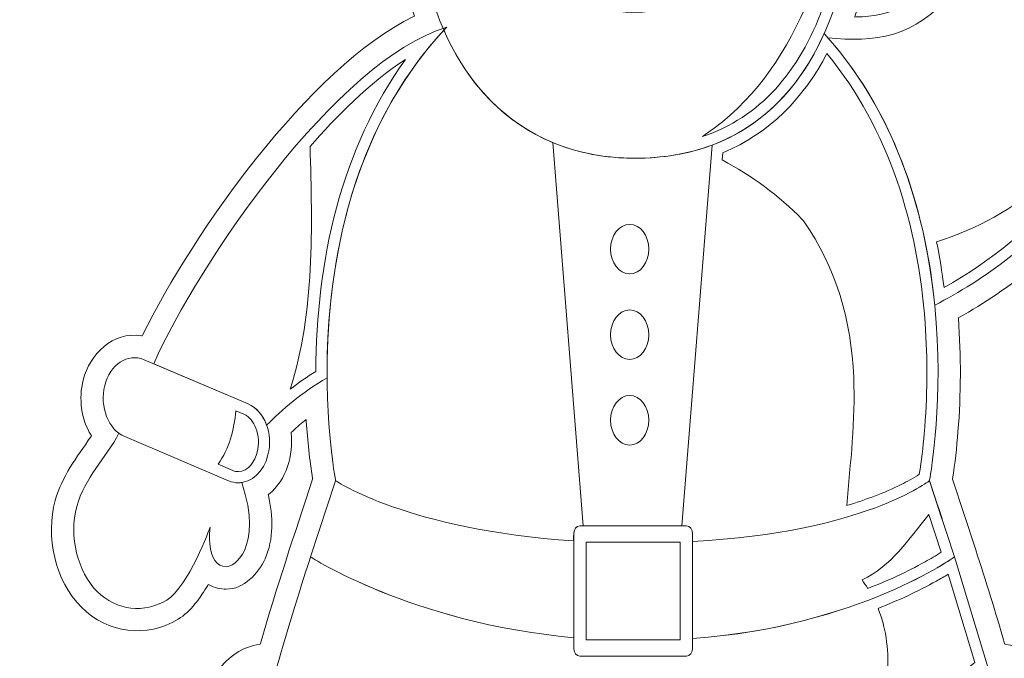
# Model space of a CAD drawing. Header units: millimetres. Extents: x -762 to 758, y -361 to 1446.
# Tile 36 of 150: x 108 to 191, y 211 to 264. Entities that reach past the tile are written whole.
import ezdxf

# ---------------------------------------------------------------- set-up
doc = ezdxf.new("R2010")
doc.units = ezdxf.units.MM
doc.header["$MEASUREMENT"] = 0
doc.layers.add('Layer 1', color=7, linetype='Continuous')

msp = doc.modelspace()

# ---------------------------------------------------------------- linework, layer by layer
at = {"layer": 'Layer 1', "color": 250, "lineweight": 9}
for points, knots in [([(-761.5629, 1446.3852), (-761.5629, 1446.3852), (758.4371, 1446.3852), (758.4371, 1446.3852), (758.4371, 1446.3852), (758.4371, 1446.3852), (758.4371, 36.3852), (758.4371, 36.3852), (758.4371, 36.3852), (758.4371, 36.3852), (-761.5629, 36.3852), (-761.5629, 36.3852), (-761.5629, 36.3852), (-761.5629, 36.3852), (-761.5629, 1446.3852), (-761.5629, 1446.3852)], [0, 0, 0, 0, 0.2, 0.2, 0.2, 0.2, 0.4, 0.4, 0.4, 0.4, 0.6, 0.6, 0.6, 0.6, 1, 1, 1, 1]), ([(145.1613, 146.9993), (145.1613, 146.9993), (174.343, 146.9993), (174.343, 146.9993), (174.343, 146.9993), (174.343, 146.9993), (174.343, 149.8117), (174.343, 149.8117), (174.343, 149.8117), (174.343, 149.8117), (183.8044, 149.8115), (183.8044, 149.8115), (183.8044, 149.8115), (185.7791, 149.9671), (186.6871, 151.1166), (186.8174, 153.0359), (186.8174, 153.0359), (187.1691, 158.2188), (185.428, 164.802), (180.454, 167.3451), (180.454, 167.3451), (180.454, 167.3451), (180.4179, 167.3636), (180.4179, 167.3636), (180.4179, 167.3636), (180.4179, 167.3636), (180.4066, 167.4025), (180.4066, 167.4025), (180.4066, 167.4025), (180.1006, 168.46), (179.5698, 169.4638), (178.8141, 170.2692), (178.8141, 170.2692), (178.8141, 170.2692), (178.7809, 170.3045), (178.7809, 170.3045), (178.7809, 170.3045), (178.7809, 170.3045), (183.2497, 192.2218), (183.2497, 192.2218), (183.2497, 192.2218), (183.2497, 192.2218), (183.2876, 192.2427), (183.2876, 192.2427), (183.2876, 192.2427), (187.347, 194.4871), (190.9826, 197.3809), (193.9386, 200.9658), (193.9386, 200.9658), (195.8708, 203.3089), (195.9804, 207.0295), (194.2271, 209.5001), (194.2271, 209.5001), (193.3978, 210.6689), (192.1483, 211.5222), (190.7072, 211.6908), (190.7072, 211.6908), (190.7072, 211.6908), (190.6452, 211.698), (190.6452, 211.698), (190.6452, 211.698), (190.6452, 211.698), (190.628, 211.7581), (190.628, 211.7581), (190.628, 211.7581), (189.8734, 214.3936), (189.0676, 217.0146), (188.2096, 219.6183), (188.2096, 219.6183), (188.2096, 219.6183), (186.2478, 225.5706), (186.2478, 225.5706), (186.2478, 225.5706), (186.2478, 225.5706), (186.2519, 225.5937), (186.2519, 225.5937), (186.2519, 225.5937), (186.479, 226.9064), (186.6099, 228.2344), (186.7171, 229.5616), (186.7171, 229.5616), (186.9722, 232.722), (186.9859, 235.9046), (186.7452, 239.0663), (186.7452, 239.0663), (186.7452, 239.0663), (186.7406, 239.1261), (186.7406, 239.1261), (186.7406, 239.1261), (186.7406, 239.1261), (186.793, 239.1552), (186.793, 239.1552), (186.793, 239.1552), (191.0742, 241.544), (195.097, 244.7489), (198.2036, 248.5531), (198.2036, 248.5531), (204.9079, 256.7625), (202.6443, 270.7139), (199.6977, 280.0269), (199.6977, 280.0269), (199.6977, 280.0269), (199.6808, 280.08), (199.6808, 280.08), (199.6808, 280.08), (199.6808, 280.08), (199.7194, 280.1202), (199.7194, 280.1202), (199.7194, 280.1202), (200.6838, 281.1225), (201.1563, 282.4826), (201.1833, 283.8595), (201.1833, 283.8595), (201.1969, 284.5472), (200.7995, 285.7932), (200.5473, 286.4305), (200.5473, 286.4305), (200.3199, 287.0055), (199.9971, 287.6781), (199.5769, 288.134), (199.5769, 288.134), (199.2619, 288.4446), (198.9038, 288.7053), (198.5086, 288.9044), (198.5086, 288.9044), (198.5003, 288.9085), (198.4921, 288.9126), (198.4838, 288.9167), (198.4838, 288.9167), (198.4838, 288.9167), (198.4265, 288.945), (198.4265, 288.945), (198.4265, 288.945), (198.4265, 288.945), (198.432, 289.0086), (198.432, 289.0086), (198.432, 289.0086), (198.6174, 291.212), (199.0271, 293.2629), (198.5807, 295.4754), (198.5807, 295.4754), (197.9708, 298.4972), (195.5875, 301.3976), (192.354, 301.6303), (192.354, 301.6303), (190.1201, 301.791), (188.0691, 300.6036), (186.674, 298.9264), (186.674, 298.9264), (186.1521, 298.299), (185.7121, 297.5992), (185.3731, 296.8568), (185.3731, 296.8568), (184.7804, 295.5589), (184.6431, 293.7768), (184.621, 292.3597), (184.621, 292.3597), (184.621, 292.3597), (184.6197, 292.2786), (184.6197, 292.2786), (184.6197, 292.2786), (184.6197, 292.2786), (184.5392, 292.2682), (184.5392, 292.2682), (184.5392, 292.2682), (183.9295, 292.1893), (183.373, 291.9096), (182.9094, 291.5111), (182.9094, 291.5111), (181.9256, 290.6652), (181.5654, 288.9346), (181.633, 287.6908), (181.633, 287.6908), (181.7304, 285.896), (182.5682, 284.3204), (183.759, 283.0075), (183.759, 283.0075), (183.759, 283.0075), (183.7973, 282.9651), (183.7973, 282.9651), (183.7973, 282.9651), (183.7973, 282.9651), (183.7772, 282.9116), (183.7772, 282.9116), (183.7772, 282.9116), (182.8856, 280.5329), (183.5023, 277.3518), (185.8119, 276.0026), (185.8119, 276.0026), (186.2554, 275.7435), (186.7416, 275.5718), (187.2496, 275.4955), (187.2496, 275.4955), (187.2496, 275.4955), (187.3291, 275.4835), (187.3291, 275.4835), (187.3291, 275.4835), (187.3291, 275.4835), (187.3293, 275.403), (187.3293, 275.403), (187.3293, 275.403), (187.3351, 272.5635), (186.5941, 269.8624), (184.7738, 267.641), (184.7738, 267.641), (182.9817, 265.4539), (181.0075, 264.4534), (178.1722, 264.4178), (178.1722, 264.4178), (178.1722, 264.4178), (178.04, 264.4161), (178.04, 264.4161), (178.04, 264.4161), (178.04, 264.4161), (178.0821, 264.5414), (178.0821, 264.5414), (178.0821, 264.5414), (179.8102, 269.6886), (179.7508, 275.1045), (179.0568, 280.4307), (179.0568, 280.4307), (178.7774, 282.5756), (178.3829, 284.7452), (177.5728, 286.7601), (177.5728, 286.7601), (177.5728, 286.7601), (177.5467, 286.8249), (177.5467, 286.8249), (177.5467, 286.8249), (177.5467, 286.8249), (177.6014, 286.8684), (177.6014, 286.8684), (177.6014, 286.8684), (179.0973, 288.0594), (179.5586, 289.9905), (179.5586, 291.8206), (179.5586, 291.8206), (179.5586, 294.1206), (178.8474, 296.5871), (177.2303, 298.2782), (177.2303, 298.2782), (177.2303, 298.2782), (177.2091, 298.3005), (177.2091, 298.3005), (177.2091, 298.3005), (177.2091, 298.3005), (177.2051, 298.3309), (177.2051, 298.3309), (177.2051, 298.3309), (176.5083, 303.6717), (174.0498, 308.4277), (171.2508, 312.9491), (171.2508, 312.9491), (171.0044, 313.3471), (170.7561, 313.744), (170.5138, 314.1445), (170.5138, 314.1445), (170.5138, 314.1445), (170.4802, 314.1999), (170.4802, 314.1999), (170.4802, 314.1999), (170.4802, 314.1999), (170.5201, 314.2509), (170.5201, 314.2509), (170.5201, 314.2509), (171.608, 315.6376), (172.1438, 317.4505), (172.1438, 319.2016), (172.1438, 319.2016), (172.1438, 322.6131), (169.9408, 326.3919), (166.1715, 326.3919), (166.1715, 326.3919), (165.3115, 326.3919), (164.4747, 326.1866), (163.714, 325.7849), (163.714, 325.7849), (160.3938, 324.0311), (159.5271, 319.4795), (160.7569, 316.1757), (160.7569, 316.1757), (160.7569, 316.1757), (160.7797, 316.1145), (160.7797, 316.1145), (160.7797, 316.1145), (160.7797, 316.1145), (160.7302, 316.0719), (160.7302, 316.0719), (160.7302, 316.0719), (160.2051, 315.6205), (159.6555, 315.1984), (159.0915, 314.7969), (159.0915, 314.7969), (157.4409, 313.6219), (155.695, 312.5888), (154.0415, 311.4182), (154.0415, 311.4182), (151.7637, 309.8055), (149.6727, 307.9658), (147.7795, 305.9154), (147.7795, 305.9154), (146.5427, 304.5759), (145.401, 303.1244), (144.4963, 301.5382), (144.4963, 301.5382), (144.1711, 300.968), (143.9052, 300.3689), (143.6372, 299.7706), (143.6372, 299.7706), (143.6372, 299.7706), (143.6277, 299.7494), (143.6277, 299.7494), (143.6277, 299.7494), (143.6277, 299.7494), (143.6094, 299.735), (143.6094, 299.735), (143.6094, 299.735), (143.2913, 299.4863), (142.9811, 299.2278), (142.6749, 298.9561), (142.6749, 298.9561), (141.3078, 297.8817), (140.4154, 296.2815), (139.9523, 294.6256), (139.9523, 294.6256), (139.2614, 292.155), (139.3679, 288.6478), (141.5091, 286.8871), (141.5091, 286.8871), (141.5091, 286.8871), (141.5622, 286.8434), (141.5622, 286.8434), (141.5622, 286.8434), (141.5622, 286.8434), (141.5365, 286.7796), (141.5365, 286.7796), (141.5365, 286.7796), (140.721, 284.7592), (140.3246, 282.5823), (140.0443, 280.4305), (140.0443, 280.4305), (139.3581, 275.1611), (139.2975, 269.6684), (141.0038, 264.5759), (141.0038, 264.5759), (141.0038, 264.5759), (141.0298, 264.4982), (141.0298, 264.4982), (141.0298, 264.4982), (141.0298, 264.4982), (140.9563, 264.4619), (140.9563, 264.4619), (140.9563, 264.4619), (132.1496, 260.1167), (122.4815, 246.3605), (118.1791, 237.6707), (118.1791, 237.6707), (118.1791, 237.6707), (118.1484, 237.6087), (118.1484, 237.6087), (118.1484, 237.6087), (118.1484, 237.6087), (118.0802, 237.6198), (118.0802, 237.6198), (118.0802, 237.6198), (115.6937, 238.0041), (113.7414, 236.0835), (113.1894, 233.8968), (113.1894, 233.8968), (112.8022, 232.363), (113.0205, 230.6187), (113.8547, 229.2655), (113.8547, 229.2655), (113.8547, 229.2655), (113.8863, 229.2143), (113.8863, 229.2143), (113.8863, 229.2143), (113.8863, 229.2143), (113.8529, 229.1642), (113.8529, 229.1642), (113.8529, 229.1642), (113.8414, 229.147), (113.8299, 229.1297), (113.8182, 229.1125), (113.8182, 229.1125), (112.6369, 227.3597), (111.4211, 225.8623), (110.8476, 223.777), (110.8476, 223.777), (110.0238, 220.7819), (110.8167, 217.0166), (113.0474, 214.7976), (113.0474, 214.7976), (115.2442, 212.6123), (118.5333, 212.198), (121.1878, 213.8077), (121.1878, 213.8077), (122.2059, 214.425), (123.0602, 215.6353), (123.6615, 216.6459), (123.6615, 216.6459), (123.6615, 216.6459), (123.7074, 216.723), (123.7074, 216.723), (123.7074, 216.723), (123.7074, 216.723), (123.7865, 216.6805), (123.7865, 216.6805), (123.7865, 216.6805), (124.2295, 216.4422), (124.7182, 216.3377), (125.2188, 216.329), (125.2188, 216.329), (126.6729, 216.3037), (127.9218, 217.6399), (128.4768, 218.8735), (128.4768, 218.8735), (129.2245, 220.5354), (129.1406, 222.461), (128.7636, 224.2055), (128.7636, 224.2055), (128.7636, 224.2055), (128.7513, 224.262), (128.7513, 224.262), (128.7513, 224.262), (128.7513, 224.262), (128.7964, 224.2983), (128.7964, 224.2983), (128.7964, 224.2983), (130.2788, 225.4902), (130.8838, 227.602), (130.673, 229.4434), (130.673, 229.4434), (130.673, 229.4434), (130.6676, 229.4903), (130.6676, 229.4903), (130.6676, 229.4903), (130.6676, 229.4903), (130.7021, 229.5225), (130.7021, 229.5225), (130.7021, 229.5225), (131.0549, 229.8527), (131.417, 230.173), (131.7887, 230.4817), (131.7887, 230.4817), (131.7887, 230.4817), (131.9303, 230.5992), (131.9303, 230.5992), (131.9303, 230.5992), (131.9303, 230.5992), (131.9422, 230.4156), (131.9422, 230.4156), (131.9422, 230.4156), (132.0462, 228.8048), (132.2161, 227.197), (132.4783, 225.6039), (132.4783, 225.6039), (132.4783, 225.6039), (132.4821, 225.5811), (132.4821, 225.5811), (132.4821, 225.5811), (132.4821, 225.5811), (132.4748, 225.5591), (132.4748, 225.5591), (132.4748, 225.5591), (130.9523, 220.977), (129.4226, 216.3949), (128.0968, 211.751), (128.0968, 211.751), (128.0968, 211.751), (128.0799, 211.6916), (128.0799, 211.6916), (128.0799, 211.6916), (128.0799, 211.6916), (128.0186, 211.6838), (128.0186, 211.6838), (128.0186, 211.6838), (126.599, 211.5006), (125.3705, 210.6539), (124.552, 209.5), (124.552, 209.5), (122.7987, 207.029), (122.9126, 203.3052), (124.8437, 200.9625), (124.8437, 200.9625), (127.9353, 197.2117), (131.7918, 194.2073), (136.0731, 191.9267), (136.0731, 191.9267), (136.0731, 191.9267), (136.1121, 191.9059), (136.1121, 191.9059), (136.1121, 191.9059), (136.1121, 191.9059), (140.4426, 170.6667), (140.4426, 170.6667), (140.4426, 170.6667), (140.4426, 170.6667), (140.4026, 170.6309), (140.4026, 170.6309), (140.4026, 170.6309), (139.3566, 169.6924), (138.6702, 168.39), (138.3463, 167.0326), (138.3463, 167.0326), (138.3463, 167.0326), (138.3373, 166.995), (138.3373, 166.995), (138.3373, 166.995), (138.3373, 166.995), (138.3045, 166.9746), (138.3045, 166.9746), (138.3045, 166.9746), (133.7756, 164.1672), (132.2451, 158.0485), (132.5816, 153.0376), (132.5816, 153.0376), (132.7098, 151.1275), (133.6209, 149.967), (135.5835, 149.8119), (135.5835, 149.8119), (135.5835, 149.8119), (145.1613, 149.8117), (145.1613, 149.8117), (145.1613, 149.8117), (145.1613, 149.8117), (145.1613, 146.9993), (145.1613, 146.9993)], [0, 0, 0, 0, 0.0075188, 0.0075188, 0.0075188, 0.0075188, 0.0150376, 0.0150376, 0.0150376, 0.0150376, 0.0225564, 0.0225564, 0.0225564, 0.0225564, 0.0300752, 0.0300752, 0.0300752, 0.0300752, 0.037594, 0.037594, 0.037594, 0.037594, 0.0451128, 0.0451128, 0.0451128, 0.0451128, 0.0526316, 0.0526316, 0.0526316, 0.0526316, 0.0601504, 0.0601504, 0.0601504, 0.0601504, 0.0676692, 0.0676692, 0.0676692, 0.0676692, 0.075188, 0.075188, 0.075188, 0.075188, 0.0827068, 0.0827068, 0.0827068, 0.0827068, 0.0902256, 0.0902256, 0.0902256, 0.0902256, 0.0977444, 0.0977444, 0.0977444, 0.0977444, 0.1052632, 0.1052632, 0.1052632, 0.1052632, 0.112782, 0.112782, 0.112782, 0.112782, 0.1203008, 0.1203008, 0.1203008, 0.1203008, 0.1278195, 0.1278195, 0.1278195, 0.1278195, 0.1353383, 0.1353383, 0.1353383, 0.1353383, 0.1428571, 0.1428571, 0.1428571, 0.1428571, 0.1503759, 0.1503759, 0.1503759, 0.1503759, 0.1578947, 0.1578947, 0.1578947, 0.1578947, 0.1654135, 0.1654135, 0.1654135, 0.1654135, 0.1729323, 0.1729323, 0.1729323, 0.1729323, 0.1804511, 0.1804511, 0.1804511, 0.1804511, 0.1879699, 0.1879699, 0.1879699, 0.1879699, 0.1954887, 0.1954887, 0.1954887, 0.1954887, 0.2030075, 0.2030075, 0.2030075, 0.2030075, 0.2105263, 0.2105263, 0.2105263, 0.2105263, 0.2180451, 0.2180451, 0.2180451, 0.2180451, 0.2255639, 0.2255639, 0.2255639, 0.2255639, 0.2330827, 0.2330827, 0.2330827, 0.2330827, 0.2406015, 0.2406015, 0.2406015, 0.2406015, 0.2481203, 0.2481203, 0.2481203, 0.2481203, 0.2556391, 0.2556391, 0.2556391, 0.2556391, 0.2631579, 0.2631579, 0.2631579, 0.2631579, 0.2706767, 0.2706767, 0.2706767, 0.2706767, 0.2781955, 0.2781955, 0.2781955, 0.2781955, 0.2857143, 0.2857143, 0.2857143, 0.2857143, 0.2932331, 0.2932331, 0.2932331, 0.2932331, 0.3007519, 0.3007519, 0.3007519, 0.3007519, 0.3082707, 0.3082707, 0.3082707, 0.3082707, 0.3157895, 0.3157895, 0.3157895, 0.3157895, 0.3233083, 0.3233083, 0.3233083, 0.3233083, 0.3308271, 0.3308271, 0.3308271, 0.3308271, 0.3383459, 0.3383459, 0.3383459, 0.3383459, 0.3458647, 0.3458647, 0.3458647, 0.3458647, 0.3533835, 0.3533835, 0.3533835, 0.3533835, 0.3609023, 0.3609023, 0.3609023, 0.3609023, 0.3684211, 0.3684211, 0.3684211, 0.3684211, 0.3759398, 0.3759398, 0.3759398, 0.3759398, 0.3834586, 0.3834586, 0.3834586, 0.3834586, 0.3909774, 0.3909774, 0.3909774, 0.3909774, 0.3984962, 0.3984962, 0.3984962, 0.3984962, 0.406015, 0.406015, 0.406015, 0.406015, 0.4135338, 0.4135338, 0.4135338, 0.4135338, 0.4210526, 0.4210526, 0.4210526, 0.4210526, 0.4285714, 0.4285714, 0.4285714, 0.4285714, 0.4360902, 0.4360902, 0.4360902, 0.4360902, 0.443609, 0.443609, 0.443609, 0.443609, 0.4511278, 0.4511278, 0.4511278, 0.4511278, 0.4586466, 0.4586466, 0.4586466, 0.4586466, 0.4661654, 0.4661654, 0.4661654, 0.4661654, 0.4736842, 0.4736842, 0.4736842, 0.4736842, 0.481203, 0.481203, 0.481203, 0.481203, 0.4887218, 0.4887218, 0.4887218, 0.4887218, 0.4962406, 0.4962406, 0.4962406, 0.4962406, 0.5037594, 0.5037594, 0.5037594, 0.5037594, 0.5112782, 0.5112782, 0.5112782, 0.5112782, 0.518797, 0.518797, 0.518797, 0.518797, 0.5263158, 0.5263158, 0.5263158, 0.5263158, 0.5338346, 0.5338346, 0.5338346, 0.5338346, 0.5413534, 0.5413534, 0.5413534, 0.5413534, 0.5488722, 0.5488722, 0.5488722, 0.5488722, 0.556391, 0.556391, 0.556391, 0.556391, 0.5639098, 0.5639098, 0.5639098, 0.5639098, 0.5714286, 0.5714286, 0.5714286, 0.5714286, 0.5789474, 0.5789474, 0.5789474, 0.5789474, 0.5864662, 0.5864662, 0.5864662, 0.5864662, 0.593985, 0.593985, 0.593985, 0.593985, 0.6015038, 0.6015038, 0.6015038, 0.6015038, 0.6090226, 0.6090226, 0.6090226, 0.6090226, 0.6165414, 0.6165414, 0.6165414, 0.6165414, 0.6240602, 0.6240602, 0.6240602, 0.6240602, 0.6315789, 0.6315789, 0.6315789, 0.6315789, 0.6390977, 0.6390977, 0.6390977, 0.6390977, 0.6466165, 0.6466165, 0.6466165, 0.6466165, 0.6541353, 0.6541353, 0.6541353, 0.6541353, 0.6616541, 0.6616541, 0.6616541, 0.6616541, 0.6691729, 0.6691729, 0.6691729, 0.6691729, 0.6766917, 0.6766917, 0.6766917, 0.6766917, 0.6842105, 0.6842105, 0.6842105, 0.6842105, 0.6917293, 0.6917293, 0.6917293, 0.6917293, 0.6992481, 0.6992481, 0.6992481, 0.6992481, 0.7067669, 0.7067669, 0.7067669, 0.7067669, 0.7142857, 0.7142857, 0.7142857, 0.7142857, 0.7218045, 0.7218045, 0.7218045, 0.7218045, 0.7293233, 0.7293233, 0.7293233, 0.7293233, 0.7368421, 0.7368421, 0.7368421, 0.7368421, 0.7443609, 0.7443609, 0.7443609, 0.7443609, 0.7518797, 0.7518797, 0.7518797, 0.7518797, 0.7593985, 0.7593985, 0.7593985, 0.7593985, 0.7669173, 0.7669173, 0.7669173, 0.7669173, 0.7744361, 0.7744361, 0.7744361, 0.7744361, 0.7819549, 0.7819549, 0.7819549, 0.7819549, 0.7894737, 0.7894737, 0.7894737, 0.7894737, 0.7969925, 0.7969925, 0.7969925, 0.7969925, 0.8045113, 0.8045113, 0.8045113, 0.8045113, 0.8120301, 0.8120301, 0.8120301, 0.8120301, 0.8195489, 0.8195489, 0.8195489, 0.8195489, 0.8270677, 0.8270677, 0.8270677, 0.8270677, 0.8345865, 0.8345865, 0.8345865, 0.8345865, 0.8421053, 0.8421053, 0.8421053, 0.8421053, 0.8496241, 0.8496241, 0.8496241, 0.8496241, 0.8571429, 0.8571429, 0.8571429, 0.8571429, 0.8646617, 0.8646617, 0.8646617, 0.8646617, 0.8721805, 0.8721805, 0.8721805, 0.8721805, 0.8796992, 0.8796992, 0.8796992, 0.8796992, 0.887218, 0.887218, 0.887218, 0.887218, 0.8947368, 0.8947368, 0.8947368, 0.8947368, 0.9022556, 0.9022556, 0.9022556, 0.9022556, 0.9097744, 0.9097744, 0.9097744, 0.9097744, 0.9172932, 0.9172932, 0.9172932, 0.9172932, 0.924812, 0.924812, 0.924812, 0.924812, 0.9323308, 0.9323308, 0.9323308, 0.9323308, 0.9398496, 0.9398496, 0.9398496, 0.9398496, 0.9473684, 0.9473684, 0.9473684, 0.9473684, 0.9548872, 0.9548872, 0.9548872, 0.9548872, 0.962406, 0.962406, 0.962406, 0.962406, 0.9699248, 0.9699248, 0.9699248, 0.9699248, 0.9774436, 0.9774436, 0.9774436, 0.9774436, 0.9849624, 0.9849624, 0.9849624, 0.9849624, 1, 1, 1, 1])]:
    msp.add_open_spline(points, degree=3, knots=knots, dxfattribs=at)
at = {"layer": 'Layer 1', "color": 240, "lineweight": 9}
msp.add_open_spline([(-241.5629, 326.4926), (-241.5629, 326.4926), (238.4371, 326.4926), (238.4371, 326.4926), (238.4371, 326.4926), (238.4371, 326.4926), (238.4371, 56.4926), (238.4371, 56.4926), (238.4371, 56.4926), (238.4371, 56.4926), (-241.5629, 56.4926), (-241.5629, 56.4926), (-241.5629, 56.4926), (-241.5629, 56.4926), (-241.5629, 326.4926), (-241.5629, 326.4926)], degree=3, knots=[0, 0, 0, 0, 0.2, 0.2, 0.2, 0.2, 0.4, 0.4, 0.4, 0.4, 0.6, 0.6, 0.6, 0.6, 1, 1, 1, 1], dxfattribs=at)
at = {"layer": 'Layer 1', "color": 140, "lineweight": 9}
for points, knots in [([(177.1976, 280.1884), (176.842, 282.9167), (176.2946, 285.6222), (174.967, 287.8078), (174.967, 287.8078), (174.967, 287.8078), (174.9667, 287.7674), (174.9667, 287.7674), (174.9667, 287.7674), (175.0574, 286.8851), (175.1049, 285.9854), (175.1049, 285.0709), (175.1049, 285.0709), (175.1049, 280.8758), (174.1218, 276.9786), (172.4381, 273.7458), (172.4381, 273.7458), (173.6442, 273.0107), (175.0303, 272.7643), (176.3372, 273.1113), (176.3372, 273.1113), (174.6474, 270.6618), (172.0465, 269.7775), (169.479, 269.503), (169.479, 269.503), (166.7721, 266.5774), (163.2906, 264.8167), (159.4919, 264.8167), (159.4919, 264.8167), (155.7028, 264.8167), (152.2296, 266.5683), (149.5257, 269.4806), (149.5257, 269.4806), (146.8864, 269.7272), (144.182, 270.5903), (142.4427, 273.1113), (142.4427, 273.1113), (143.8057, 272.7494), (145.2554, 273.0328), (146.4968, 273.843), (146.4968, 273.843), (144.8434, 277.0566), (143.8789, 280.9174), (143.8789, 285.0709), (143.8789, 285.0709), (143.8789, 285.9203), (143.9206, 286.7568), (143.9991, 287.5786), (143.9991, 287.5786), (142.7696, 285.4345), (142.2466, 282.8223), (141.9037, 280.1884), (141.9037, 280.1884), (141.2337, 275.0446), (141.1586, 269.5954), (142.8776, 264.8655), (142.8776, 264.8655), (145.9454, 256.4238), (152.2204, 252.5472), (159.5506, 252.5472), (159.5506, 252.5472), (167.1968, 252.5472), (173.1557, 256.4238), (176.2233, 264.8655), (176.2233, 264.8655), (177.9421, 269.5954), (177.8671, 275.0446), (177.1976, 280.1884)], [0, 0, 0, 0, 0.0555556, 0.0555556, 0.0555556, 0.0555556, 0.1111111, 0.1111111, 0.1111111, 0.1111111, 0.1666667, 0.1666667, 0.1666667, 0.1666667, 0.2222222, 0.2222222, 0.2222222, 0.2222222, 0.2777778, 0.2777778, 0.2777778, 0.2777778, 0.3333333, 0.3333333, 0.3333333, 0.3333333, 0.3888889, 0.3888889, 0.3888889, 0.3888889, 0.4444444, 0.4444444, 0.4444444, 0.4444444, 0.5, 0.5, 0.5, 0.5, 0.5555556, 0.5555556, 0.5555556, 0.5555556, 0.6111111, 0.6111111, 0.6111111, 0.6111111, 0.6666667, 0.6666667, 0.6666667, 0.6666667, 0.7222222, 0.7222222, 0.7222222, 0.7222222, 0.7777778, 0.7777778, 0.7777778, 0.7777778, 0.8333333, 0.8333333, 0.8333333, 0.8333333, 0.8888889, 0.8888889, 0.8888889, 0.8888889, 1, 1, 1, 1]), ([(175.791, 262.6796), (179.6418, 262.2418), (183.1328, 262.68), (186.2241, 266.4526), (186.2241, 266.4526), (189.2608, 270.1584), (189.4269, 274.572), (189.0688, 277.6382), (189.0688, 277.6382), (189.0688, 277.6382), (197.4239, 280.7795), (197.4239, 280.7795), (197.4239, 280.7795), (197.44, 280.7855), (197.4557, 280.792), (197.4717, 280.7984), (197.4717, 280.7984), (200.076, 273.1244), (203.5308, 258.0404), (196.7513, 249.7392), (196.7513, 249.7392), (193.3436, 245.5663), (188.8795, 242.3225), (184.7645, 240.1932), (184.7645, 240.1932), (184.0554, 247.3491), (181.7852, 255.8503), (175.791, 262.6796)], [0, 0, 0, 0, 0.125, 0.125, 0.125, 0.125, 0.25, 0.25, 0.25, 0.25, 0.375, 0.375, 0.375, 0.375, 0.5, 0.5, 0.5, 0.5, 0.625, 0.625, 0.625, 0.625, 0.75, 0.75, 0.75, 0.75, 1, 1, 1, 1]), ([(133.6892, 234.0833), (131.5969, 232.8953), (129.873, 231.3788), (128.6109, 230.1025), (128.6109, 230.1025), (128.3153, 230.9262), (127.7675, 231.595), (127.0493, 231.9), (127.0493, 231.9), (127.0493, 231.9), (119.1176, 235.2708), (119.1176, 235.2708), (119.1176, 235.2708), (122.9454, 243.7973), (134.4548, 260.7403), (143.7437, 263.5652), (143.7437, 263.5652), (135.2056, 254.5506), (133.6301, 242.248), (133.6892, 234.0833)], [0, 0, 0, 0, 0.1666667, 0.1666667, 0.1666667, 0.1666667, 0.3333333, 0.3333333, 0.3333333, 0.3333333, 0.5, 0.5, 0.5, 0.5, 0.6666667, 0.6666667, 0.6666667, 0.6666667, 1, 1, 1, 1]), ([(143.5026, 263.308), (129.8809, 248.6006), (134.4106, 225.439), (134.4106, 225.439), (134.4106, 225.439), (134.4106, 225.439), (140.5026, 221.2942), (154.4159, 220.3856), (154.4159, 220.3856), (154.4159, 220.7723), (154.3333, 221.6419), (154.9403, 221.6419), (154.9403, 221.6419), (154.9403, 221.6419), (155.2121, 221.6419), (155.2121, 221.6419), (155.2121, 221.6419), (155.2121, 221.6419), (152.6518, 253.8658), (152.6518, 253.8658), (152.6518, 253.8658), (148.8003, 255.4704), (145.5935, 258.5669), (143.5026, 263.308)], [0, 0, 0, 0, 0.1428571, 0.1428571, 0.1428571, 0.1428571, 0.2857143, 0.2857143, 0.2857143, 0.2857143, 0.4285714, 0.4285714, 0.4285714, 0.4285714, 0.5714286, 0.5714286, 0.5714286, 0.5714286, 0.7142857, 0.7142857, 0.7142857, 0.7142857, 1, 1, 1, 1]), ([(184.3171, 225.439), (184.3171, 225.439), (188.7927, 248.3133), (175.4801, 263.0326), (175.4801, 263.0326), (173.3166, 258.2338), (170.081, 255.1627), (166.059, 253.6556), (166.059, 253.6556), (166.059, 253.6556), (163.5156, 221.6419), (163.5156, 221.6419), (163.5156, 221.6419), (163.5156, 221.6419), (163.8906, 221.6419), (163.8906, 221.6419), (163.8906, 221.6419), (164.1805, 221.6419), (164.4149, 221.3374), (164.4149, 220.9616), (164.4149, 220.9616), (164.4149, 220.9616), (164.4149, 220.3291), (164.4149, 220.3291), (164.4149, 220.3291), (178.8466, 221.104), (184.3171, 225.439), (184.3171, 225.439)], [0, 0, 0, 0, 0.125, 0.125, 0.125, 0.125, 0.25, 0.25, 0.25, 0.25, 0.375, 0.375, 0.375, 0.375, 0.5, 0.5, 0.5, 0.5, 0.625, 0.625, 0.625, 0.625, 0.75, 0.75, 0.75, 0.75, 1, 1, 1, 1]), ([(126.2335, 225.2643), (125.9632, 225.2643), (125.6882, 225.3192), (125.4168, 225.4344), (125.4168, 225.4344), (125.4168, 225.4344), (116.6832, 229.1461), (116.6832, 229.1461), (116.6832, 229.1461), (115.3069, 229.7308), (114.5566, 231.6521), (115.0073, 233.4378), (115.0073, 233.4378), (115.458, 235.2228), (116.9372, 236.1973), (118.316, 235.6116), (118.316, 235.6116), (118.316, 235.6116), (127.0495, 231.9), (127.0495, 231.9), (127.0495, 231.9), (128.4257, 231.3153), (129.1761, 229.3937), (128.7254, 227.6082), (128.7254, 227.6082), (128.3633, 226.1747), (127.3363, 225.2643), (126.2335, 225.2643)], [0, 0, 0, 0, 0.125, 0.125, 0.125, 0.125, 0.25, 0.25, 0.25, 0.25, 0.375, 0.375, 0.375, 0.375, 0.5, 0.5, 0.5, 0.5, 0.625, 0.625, 0.625, 0.625, 0.75, 0.75, 0.75, 0.75, 1, 1, 1, 1]), ([(116.1988, 229.4244), (115.098, 227.3265), (113.3196, 225.6946), (112.6554, 223.2798), (112.6554, 223.2798), (111.9638, 220.7652), (112.7364, 217.7516), (114.3698, 216.1269), (114.3698, 216.1269), (116.0027, 214.5024), (118.3513, 214.2803), (120.2156, 215.4109), (120.2156, 215.4109), (122.0801, 216.5415), (123.8575, 221.5264), (123.8575, 221.5264), (123.8575, 221.5264), (123.8575, 221.5264), (123.4314, 218.2351), (125.2512, 218.2037), (125.2512, 218.2037), (125.7679, 218.1947), (128.3505, 219.6897), (126.5271, 225.2863), (126.5271, 225.2863), (126.43, 225.2721), (126.3322, 225.2645), (126.2335, 225.2645), (126.2335, 225.2645), (125.9633, 225.2645), (125.6883, 225.3192), (125.4169, 225.4345), (125.4169, 225.4345), (125.4169, 225.4345), (116.683, 229.1461), (116.683, 229.1461), (116.683, 229.1461), (116.5115, 229.219), (116.3498, 229.3128), (116.1988, 229.4244)], [0, 0, 0, 0, 0.0909091, 0.0909091, 0.0909091, 0.0909091, 0.1818182, 0.1818182, 0.1818182, 0.1818182, 0.2727273, 0.2727273, 0.2727273, 0.2727273, 0.3636364, 0.3636364, 0.3636364, 0.3636364, 0.4545455, 0.4545455, 0.4545455, 0.4545455, 0.5454545, 0.5454545, 0.5454545, 0.5454545, 0.6363636, 0.6363636, 0.6363636, 0.6363636, 0.7272727, 0.7272727, 0.7272727, 0.7272727, 0.8181818, 0.8181818, 0.8181818, 0.8181818, 1, 1, 1, 1]), ([(134.4106, 225.439), (134.4106, 225.439), (140.501, 221.2924), (154.4159, 220.3842), (154.4159, 220.3842), (154.4159, 220.3842), (154.4159, 212.2464), (154.4159, 212.2464), (154.4159, 212.2464), (140.7309, 213.5014), (132.3029, 219.0424), (132.3029, 219.0424), (132.3029, 219.0424), (132.3029, 219.0424), (134.4106, 225.439), (134.4106, 225.439)], [0, 0, 0, 0, 0.2, 0.2, 0.2, 0.2, 0.4, 0.4, 0.4, 0.4, 0.6, 0.6, 0.6, 0.6, 1, 1, 1, 1]), ([(164.4149, 220.3283), (178.8477, 221.103), (184.3171, 225.439), (184.3171, 225.439), (184.3171, 225.439), (184.3171, 225.439), (186.4245, 219.0447), (186.4245, 219.0447), (186.4245, 219.0447), (186.4245, 219.0447), (178.4977, 213.2419), (164.4149, 212.1659), (164.4149, 212.1659), (164.4149, 212.1659), (164.4149, 220.3283), (164.4149, 220.3283)], [0, 0, 0, 0, 0.2, 0.2, 0.2, 0.2, 0.4, 0.4, 0.4, 0.4, 0.6, 0.6, 0.6, 0.6, 1, 1, 1, 1]), ([(185.3823, 222.2454), (184.7506, 224.1642), (184.3171, 225.439), (184.3171, 225.439), (184.3171, 225.439), (184.3171, 225.439), (185.3717, 222.2388), (185.3717, 222.2388), (185.3717, 222.2388), (185.3717, 222.2388), (185.3823, 222.2454), (185.3823, 222.2454)], [0, 0, 0, 0, 0.25, 0.25, 0.25, 0.25, 0.5, 0.5, 0.5, 0.5, 1, 1, 1, 1]), ([(164.4149, 212.1655), (164.4149, 212.1655), (164.4149, 211.3773), (164.4149, 211.3773), (164.4149, 211.3773), (164.4149, 211.0015), (164.1805, 210.6968), (163.8906, 210.6968), (163.8906, 210.6968), (163.8906, 210.6968), (154.9403, 210.6968), (154.9403, 210.6968), (154.9403, 210.6968), (154.6505, 210.6968), (154.4159, 211.0015), (154.4159, 211.3773), (154.4159, 211.3773), (154.4159, 211.3773), (154.4159, 212.2462), (154.4159, 212.2462), (154.4159, 212.2462), (140.737, 213.5006), (132.3103, 219.0375), (132.3031, 219.0423), (132.3031, 219.0423), (131.6813, 217.1079), (130.342, 212.9642), (129.4524, 209.6991), (129.4524, 209.6991), (129.9702, 209.524), (130.4635, 209.1884), (130.8862, 208.6883), (130.8862, 208.6883), (131.0594, 208.489), (139.4712, 197.1764), (159.39, 197.1764), (159.39, 197.1764), (179.5912, 197.1764), (187.7853, 208.5594), (187.8819, 208.6744), (187.8819, 208.6744), (188.2896, 209.1617), (188.7648, 209.4948), (189.2644, 209.6771), (189.2644, 209.6771), (189.2644, 209.6771), (186.4243, 219.0445), (186.4243, 219.0445), (186.4243, 219.0445), (186.4165, 219.0389), (178.4911, 213.2408), (164.4149, 212.1655)], [0, 0, 0, 0, 0.0714286, 0.0714286, 0.0714286, 0.0714286, 0.1428571, 0.1428571, 0.1428571, 0.1428571, 0.2142857, 0.2142857, 0.2142857, 0.2142857, 0.2857143, 0.2857143, 0.2857143, 0.2857143, 0.3571429, 0.3571429, 0.3571429, 0.3571429, 0.4285714, 0.4285714, 0.4285714, 0.4285714, 0.5, 0.5, 0.5, 0.5, 0.5714286, 0.5714286, 0.5714286, 0.5714286, 0.6428571, 0.6428571, 0.6428571, 0.6428571, 0.7142857, 0.7142857, 0.7142857, 0.7142857, 0.7857143, 0.7857143, 0.7857143, 0.7857143, 0.8571429, 0.8571429, 0.8571429, 0.8571429, 1, 1, 1, 1])]:
    msp.add_open_spline(points, degree=3, knots=knots, dxfattribs=at)
at = {"layer": 'Layer 1', "color": 114, "lineweight": 9}
for points, knots in [([(176.6488, 271.9696), (176.4679, 271.7506), (176.2765, 271.5406), (176.0745, 271.3405), (176.0745, 271.3405), (175.5504, 269.2364), (174.7916, 267.1968), (173.8977, 265.2229), (173.8977, 265.2229), (171.8906, 260.7908), (169.5014, 257.3296), (165.4748, 254.5351), (165.4748, 254.5351), (165.3917, 254.4775), (165.3082, 254.4202), (165.2245, 254.3635), (165.2245, 254.3635), (170.0746, 255.9845), (173.386, 259.8025), (175.3422, 265.1857), (175.3422, 265.1857), (176.1235, 267.3357), (176.5154, 269.6374), (176.6488, 271.9696)], [0, 0, 0, 0, 0.1428571, 0.1428571, 0.1428571, 0.1428571, 0.2857143, 0.2857143, 0.2857143, 0.2857143, 0.4285714, 0.4285714, 0.4285714, 0.4285714, 0.5714286, 0.5714286, 0.5714286, 0.5714286, 0.7142857, 0.7142857, 0.7142857, 0.7142857, 1, 1, 1, 1]), ([(130.5967, 233.1313), (131.2864, 233.6689), (132.0045, 234.1691), (132.7511, 234.6206), (132.7511, 234.6206), (132.7662, 243.8534), (134.8515, 253.3296), (140.2856, 260.8548), (140.2856, 260.8548), (137.2598, 258.8918), (134.3845, 255.9606), (132.2573, 253.5332), (132.2573, 253.5332), (132.4595, 246.6825), (132.6521, 239.6918), (130.5967, 233.1313)], [0, 0, 0, 0, 0.2, 0.2, 0.2, 0.2, 0.4, 0.4, 0.4, 0.4, 0.6, 0.6, 0.6, 0.6, 1, 1, 1, 1]), ([(177.3705, 223.3555), (178.9362, 223.8255), (180.496, 224.4026), (181.9442, 225.1248), (181.9442, 225.1248), (182.4093, 225.3567), (182.9932, 225.6595), (183.4636, 225.9779), (183.4636, 225.9779), (183.6598, 227.0876), (183.7814, 228.2686), (183.8791, 229.3745), (183.8791, 229.3745), (184.1518, 232.4652), (184.1784, 235.6052), (183.9525, 238.6993), (183.9525, 238.6993), (183.3561, 246.8636), (180.9554, 254.9729), (175.7003, 261.3438), (175.7003, 261.3438), (173.744, 257.6154), (170.8935, 254.6413), (166.9473, 252.9987), (166.9473, 252.9987), (166.9473, 252.9987), (166.8997, 252.3993), (166.8997, 252.3993), (166.8997, 252.3993), (169.3885, 251.0631), (171.6488, 249.4319), (173.6315, 247.3983), (173.6315, 247.3983), (173.6315, 247.3983), (173.6856, 247.3428), (173.6856, 247.3428), (173.6856, 247.3428), (173.6856, 247.3428), (173.7299, 247.2792), (173.7299, 247.2792), (173.7299, 247.2792), (176.5106, 243.2818), (177.7407, 238.9657), (177.951, 234.1381), (177.951, 234.1381), (178.1099, 230.4901), (177.6655, 226.9559), (177.3705, 223.3555)], [0, 0, 0, 0, 0.0769231, 0.0769231, 0.0769231, 0.0769231, 0.1538462, 0.1538462, 0.1538462, 0.1538462, 0.2307692, 0.2307692, 0.2307692, 0.2307692, 0.3076923, 0.3076923, 0.3076923, 0.3076923, 0.3846154, 0.3846154, 0.3846154, 0.3846154, 0.4615385, 0.4615385, 0.4615385, 0.4615385, 0.5384615, 0.5384615, 0.5384615, 0.5384615, 0.6153846, 0.6153846, 0.6153846, 0.6153846, 0.6923077, 0.6923077, 0.6923077, 0.6923077, 0.7692308, 0.7692308, 0.7692308, 0.7692308, 0.8461538, 0.8461538, 0.8461538, 0.8461538, 1, 1, 1, 1]), ([(185.5412, 241.6778), (189.4733, 243.8894), (193.194, 246.8653), (196.0252, 250.3322), (196.0252, 250.3322), (197.8692, 252.5899), (198.8812, 255.3644), (199.3719, 258.2455), (199.3719, 258.2455), (196.4856, 252.1299), (192.0232, 247.7855), (184.9142, 245.5215), (184.9142, 245.5215), (185.1724, 244.2492), (185.3802, 242.9663), (185.5412, 241.6778)], [0, 0, 0, 0, 0.2, 0.2, 0.2, 0.2, 0.4, 0.4, 0.4, 0.4, 0.6, 0.6, 0.6, 0.6, 1, 1, 1, 1]), ([(163.5156, 221.6419), (163.5156, 221.6419), (166.059, 253.6557), (166.059, 253.6557), (166.059, 253.6557), (164.0702, 252.9104), (161.8897, 252.5472), (159.5506, 252.5472), (159.5506, 252.5472), (157.1069, 252.5472), (154.7811, 252.9783), (152.6518, 253.8655), (152.6518, 253.8655), (152.6518, 253.8655), (155.2121, 221.6419), (155.2121, 221.6419), (155.2121, 221.6419), (155.2121, 221.6419), (163.5156, 221.6419), (163.5156, 221.6419)], [0, 0, 0, 0, 0.1666667, 0.1666667, 0.1666667, 0.1666667, 0.3333333, 0.3333333, 0.3333333, 0.3333333, 0.5, 0.5, 0.5, 0.5, 0.6666667, 0.6666667, 0.6666667, 0.6666667, 1, 1, 1, 1]), ([(160.7294, 244.9038), (160.7294, 243.7545), (160.011, 242.8226), (159.1251, 242.8226), (159.1251, 242.8226), (158.2393, 242.8226), (157.5207, 243.7545), (157.5207, 244.9038), (157.5207, 244.9038), (157.5207, 246.0533), (158.2393, 246.9851), (159.1251, 246.9851), (159.1251, 246.9851), (160.011, 246.9851), (160.7294, 246.0533), (160.7294, 244.9038)], [0, 0, 0, 0, 0.2, 0.2, 0.2, 0.2, 0.4, 0.4, 0.4, 0.4, 0.6, 0.6, 0.6, 0.6, 1, 1, 1, 1]), ([(160.7294, 237.7136), (160.7294, 236.5638), (160.011, 235.6321), (159.1251, 235.6321), (159.1251, 235.6321), (158.2393, 235.6321), (157.5207, 236.5638), (157.5207, 237.7136), (157.5207, 237.7136), (157.5207, 238.8627), (158.2393, 239.7948), (159.1251, 239.7948), (159.1251, 239.7948), (160.011, 239.7948), (160.7294, 238.8627), (160.7294, 237.7136)], [0, 0, 0, 0, 0.2, 0.2, 0.2, 0.2, 0.4, 0.4, 0.4, 0.4, 0.6, 0.6, 0.6, 0.6, 1, 1, 1, 1]), ([(160.7294, 230.5229), (160.7294, 229.3735), (160.011, 228.4417), (159.1251, 228.4417), (159.1251, 228.4417), (158.2393, 228.4417), (157.5207, 229.3735), (157.5207, 230.5229), (157.5207, 230.5229), (157.5207, 231.6725), (158.2393, 232.6043), (159.1251, 232.6043), (159.1251, 232.6043), (160.011, 232.6043), (160.7294, 231.6725), (160.7294, 230.5229)], [0, 0, 0, 0, 0.2, 0.2, 0.2, 0.2, 0.4, 0.4, 0.4, 0.4, 0.6, 0.6, 0.6, 0.6, 1, 1, 1, 1]), ([(126.0248, 231.3167), (125.8943, 229.7213), (125.4463, 228.1284), (124.5378, 226.8266), (124.5378, 226.8266), (124.5378, 226.8266), (125.7833, 226.2974), (125.7833, 226.2974), (125.7833, 226.2974), (125.9266, 226.2365), (126.0775, 226.2018), (126.2335, 226.2018), (126.2335, 226.2018), (127.0808, 226.2018), (127.6338, 227.1148), (127.8164, 227.8377), (127.8164, 227.8377), (127.9831, 228.4982), (127.9476, 229.2276), (127.6992, 229.8634), (127.6992, 229.8634), (127.5115, 230.3442), (127.1725, 230.8291), (126.6829, 231.037), (126.6829, 231.037), (126.6829, 231.037), (126.0248, 231.3167), (126.0248, 231.3167)], [0, 0, 0, 0, 0.125, 0.125, 0.125, 0.125, 0.25, 0.25, 0.25, 0.25, 0.375, 0.375, 0.375, 0.375, 0.5, 0.5, 0.5, 0.5, 0.625, 0.625, 0.625, 0.625, 0.75, 0.75, 0.75, 0.75, 1, 1, 1, 1]), ([(178.65, 217.0964), (178.8203, 216.8652), (178.9824, 216.6282), (179.1354, 216.3851), (179.1354, 216.3851), (180.7866, 217.0274), (182.4141, 217.7705), (183.9599, 218.6282), (183.9599, 218.6282), (184.3979, 218.8712), (184.8697, 219.1388), (185.313, 219.4223), (185.313, 219.4223), (185.313, 219.4223), (184.27, 222.5868), (184.27, 222.5868), (184.27, 222.5868), (182.5369, 220.5016), (181.1429, 218.2789), (178.65, 217.0964)], [0, 0, 0, 0, 0.1666667, 0.1666667, 0.1666667, 0.1666667, 0.3333333, 0.3333333, 0.3333333, 0.3333333, 0.5, 0.5, 0.5, 0.5, 0.6666667, 0.6666667, 0.6666667, 0.6666667, 1, 1, 1, 1]), ([(163.8906, 210.6968), (163.8906, 210.6968), (154.9403, 210.6968), (154.9403, 210.6968), (154.9403, 210.6968), (154.6505, 210.6968), (154.4159, 211.0015), (154.4159, 211.3773), (154.4159, 211.3773), (154.4159, 211.3773), (154.4159, 220.9616), (154.4159, 220.9616), (154.4159, 220.9616), (154.4159, 221.3374), (154.6505, 221.6419), (154.9403, 221.6419), (154.9403, 221.6419), (154.9403, 221.6419), (163.8906, 221.6419), (163.8906, 221.6419), (163.8906, 221.6419), (164.1805, 221.6419), (164.4149, 221.3374), (164.4149, 220.9616), (164.4149, 220.9616), (164.4149, 220.9616), (164.4149, 211.3773), (164.4149, 211.3773), (164.4149, 211.3773), (164.4149, 211.0015), (164.1805, 210.6968), (163.8906, 210.6968)], [0, 0, 0, 0, 0.1111111, 0.1111111, 0.1111111, 0.1111111, 0.2222222, 0.2222222, 0.2222222, 0.2222222, 0.3333333, 0.3333333, 0.3333333, 0.3333333, 0.4444444, 0.4444444, 0.4444444, 0.4444444, 0.5555556, 0.5555556, 0.5555556, 0.5555556, 0.6666667, 0.6666667, 0.6666667, 0.6666667, 0.7777778, 0.7777778, 0.7777778, 0.7777778, 1, 1, 1, 1]), ([(155.4648, 212.0574), (155.4648, 212.0574), (155.4648, 212.0574), (155.4648, 212.0574), (155.4648, 212.0574), (155.4648, 212.0574), (163.3661, 212.0574), (163.3661, 212.0574), (163.3661, 212.0574), (163.3661, 212.0574), (163.3661, 220.2812), (163.3661, 220.2812), (163.3661, 220.2812), (163.3661, 220.2812), (155.4648, 220.2812), (155.4648, 220.2812), (155.4648, 220.2812), (155.4648, 220.2812), (155.4648, 212.0574), (155.4648, 212.0574)], [0, 0, 0, 0, 0.1666667, 0.1666667, 0.1666667, 0.1666667, 0.3333333, 0.3333333, 0.3333333, 0.3333333, 0.5, 0.5, 0.5, 0.5, 0.6666667, 0.6666667, 0.6666667, 0.6666667, 1, 1, 1, 1]), ([(179.9683, 203.2486), (181.764, 204.3043), (183.47, 205.5397), (184.9926, 206.9453), (184.9926, 206.9453), (185.5551, 207.4646), (186.0995, 208.0126), (186.6027, 208.5901), (186.6027, 208.5901), (186.8004, 208.8171), (186.9733, 209.05), (187.1631, 209.2763), (187.1631, 209.2763), (187.4469, 209.6154), (187.7742, 209.9137), (188.1404, 210.1536), (188.1404, 210.1536), (188.1404, 210.1536), (185.8903, 217.5746), (185.8903, 217.5746), (185.8903, 217.5746), (185.5591, 217.3754), (185.2236, 217.1853), (184.9024, 217.0065), (184.9024, 217.0065), (183.3297, 216.1313), (181.6767, 215.3694), (179.9975, 214.7083), (179.9975, 214.7083), (180.187, 214.2421), (180.343, 213.763), (180.4656, 213.2722), (180.4656, 213.2722), (180.9215, 211.4478), (180.8932, 209.5648), (180.6886, 207.7079), (180.6886, 207.7079), (180.5246, 206.2192), (180.2543, 204.7291), (179.9683, 203.2486)], [0, 0, 0, 0, 0.0909091, 0.0909091, 0.0909091, 0.0909091, 0.1818182, 0.1818182, 0.1818182, 0.1818182, 0.2727273, 0.2727273, 0.2727273, 0.2727273, 0.3636364, 0.3636364, 0.3636364, 0.3636364, 0.4545455, 0.4545455, 0.4545455, 0.4545455, 0.5454545, 0.5454545, 0.5454545, 0.5454545, 0.6363636, 0.6363636, 0.6363636, 0.6363636, 0.7272727, 0.7272727, 0.7272727, 0.7272727, 0.8181818, 0.8181818, 0.8181818, 0.8181818, 1, 1, 1, 1])]:
    msp.add_open_spline(points, degree=3, knots=knots, dxfattribs=at)

doc.saveas('drawing.dxf')
